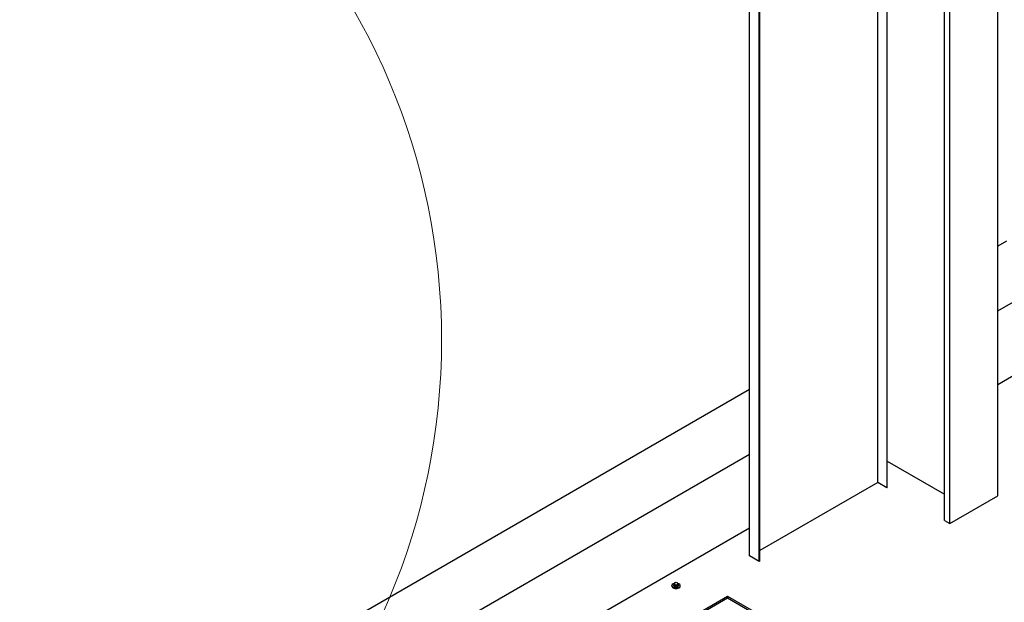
# Model space of a CAD drawing. Header units: millimetres. Extents: x 2241524 to 2686701, y -1965833 to -1461615.
# Tile 126 of 143: x 2342540 to 2343023, y -1953359 to -1953073. Entities that reach past the tile are written whole.
import ezdxf

# ---------------------------------------------------------------- set-up
doc = ezdxf.new("R2010")
doc.units = ezdxf.units.MM
doc.header["$LTSCALE"] = 100
doc.layers.add('CA_PODLAHA OBRYS', color=12, linetype='Continuous', lineweight=25)
doc.layers.add('Detailumgrenzung (ISO)', color=7, linetype='Continuous', lineweight=18)

# ---------------------------------------------------------------- blocks, each defined once
blk = doc.blocks.new('2DDetail1')
at = {"layer": 'Detailumgrenzung (ISO)'}
blk.add_circle((708.592, 512.527), 21.676, dxfattribs=at)

msp = doc.modelspace()

# ---------------------------------------------------------------- linework, layer by layer
at = {"layer": 'CA_PODLAHA OBRYS'}
for p, q in [((2343020.1547, -1953306.27327), (2343020.1547, -1952764.21026)), ((2342993.99175, -1953318.38464), (2342993.99175, -1952779.31545)), ((2342996.58447, -1953319.88155), (2342996.58447, -1952777.81854)), ((2342961.22913, -1953299.7413), (2342961.22913, -1952798.23095)), ((2342965.70748, -1952795.64538), (2342965.70748, -1953302.32687)), ((2342965.94318, -1953302.19079), (2342965.94318, -1952795.5093)), ((2342903.08924, -1953338.47952), (2342903.08924, -1952831.79803)), ((2342903.32495, -1953338.34344), (2342903.32495, -1952831.66195)), ((2342898.3752, -1953335.75787), (2342898.3752, -1952834.51969)), ((2343024.43142, -1953181.25059), (2343020.1547, -1953183.71975)), ((2343020.1547, -1953215.4724), (2343059.55667, -1953192.72366)), ((2343059.55667, -1953229.0124), (2343020.1547, -1953251.76114)), ((2342898.3752, -1953254.02918), (2342499.2527, -1953484.46266)), ((2342499.2527, -1953516.21531), (2342898.3752, -1953285.78183)), ((2342965.94318, -1953289.35365), (2342993.99175, -1953305.5475)), ((2342961.22913, -1953299.7413), (2342903.32495, -1953333.1723)), ((2342965.70748, -1953302.32687), (2342961.22913, -1953299.7413)), ((2342965.94318, -1953302.19079), (2342965.70748, -1953302.32687)), ((2342996.58447, -1953319.88155), (2343020.1547, -1953306.27327)), ((2342898.3752, -1953322.07056), (2342499.2527, -1953552.50404)), ((2342993.99175, -1953318.38464), (2342996.58447, -1953319.88155)), ((2342903.08924, -1953338.47952), (2342898.3752, -1953335.75787)), ((2342903.32495, -1953338.34344), (2342903.08924, -1953338.47952)), ((2342860.19246, -1953350.5946), (2342860.19246, -1953350.32243)), ((2342861.0258, -1953350.14099), (2342861.0258, -1953350.32243)), ((2342861.99897, -1953348.87859), (2342861.31856, -1953349.27142)), ((2342861.31856, -1953349.27142), (2342861.56761, -1953349.80805)), ((2342861.31856, -1953349.9972), (2342861.31856, -1953349.27142)), ((2342861.56761, -1953350.53382), (2342861.31856, -1953349.9972)), ((2342861.56761, -1953349.80805), (2342862.49707, -1953349.95184)), ((2342861.56761, -1953350.53382), (2342861.56761, -1953349.80805)), ((2342862.49707, -1953350.67761), (2342861.56761, -1953350.53382)), ((2342862.92843, -1953349.02237), (2342861.99897, -1953348.87859)), ((2342862.49707, -1953349.95184), (2342863.17748, -1953349.559)), ((2342862.49707, -1953350.67761), (2342862.49707, -1953349.95184)), ((2342863.17748, -1953350.28477), (2342862.49707, -1953350.67761)), ((2342863.17748, -1953349.559), (2342862.92843, -1953349.02237)), ((2342863.17748, -1953350.28477), (2342863.17748, -1953349.559)), ((2342863.47024, -1953350.14099), (2342863.47024, -1953350.32243)), ((2342864.30358, -1953350.5946), (2342864.30358, -1953350.32243)), ((2342139.58489, -1953787.28418), (2342887.54673, -1953355.44821)), ((2342887.54673, -1953355.44821), (2342959.82876, -1953397.18026)), ((2342887.54673, -1953355.44821), (2342887.54673, -1953356.35543)), ((2342140.37056, -1953787.73779), (2342887.54673, -1953356.35543)), ((2342887.54673, -1953356.35543), (2342959.04308, -1953397.63387))]:
    msp.add_line(p, q, dxfattribs=at)
for centre, major_axis, ratio, start_param, end_param in [((2342862.24802, -1953350.32243), (-2.05556, 0), 0.577350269, -1.115695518, 4.326609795), ((2342862.24802, -1953350.5946), (2.05556, 0), 0.577350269, 3.141592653, 6.283185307), ((2342862.24802, -1953350.14099), (-1.22222, 0), 0.57735027, -0.706760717, 3.848353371), ((2342862.24802, -1953350.32243), (-1.22222, 0), 0.577350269, 0.000000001, 3.141592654)]:
    msp.add_ellipse(centre, major_axis=major_axis, ratio=ratio, start_param=start_param, end_param=end_param, dxfattribs=at)
msp.add_open_spline([(2342889.4693, -1953658.57123), (2342908.07124, -1953647.75533), (2342926.21395, -1953637.18644), (2342971.21167, -1953610.82424), (2342999.58703, -1953594.06011), (2343048.83789, -1953564.29654), (2343071.70013, -1953550.2213), (2343157.29862, -1953495.50039), (2343200.69286, -1953463.11308), (2343241.69111, -1953418.20229), (2343250.63425, -1953402.94058), (2343255.78717, -1953377.68942), (2343254.63723, -1953367.17223), (2343250.00201, -1953356.65923)], degree=3, knots=[2773.104513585, 2773.104513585, 2773.104513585, 2773.104513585, 2811.382841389, 2811.382841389, 2869.575458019, 2869.575458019, 2917.650743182, 2917.650743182, 3059.122127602, 3059.122127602, 3144.047042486, 3144.047042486, 3207.915039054, 3207.915039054, 3207.915039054, 3207.915039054], dxfattribs=at)

# ---------------------------------------------------------------- block references
at = {"layer": 'CA_PODLAHA OBRYS', "xscale": 15, "yscale": 15}
msp.add_blockref('2DDetail1', (2331793.11055, -1960917.7016), dxfattribs=at)

doc.saveas('drawing.dxf')
